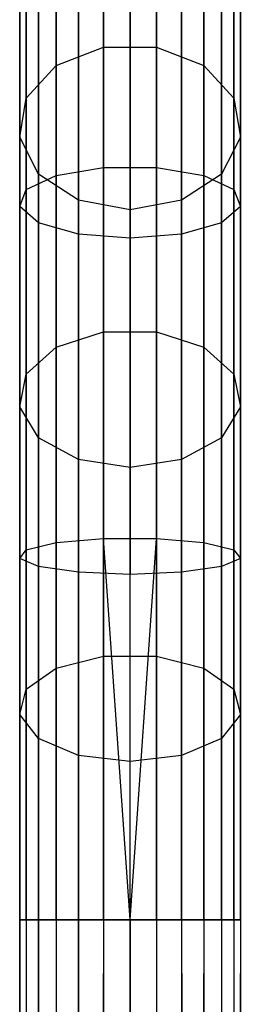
# Model space of a CAD drawing. Extents: x -189 to 189, y -189 to 189.
# Tile 166 of 256: x -1 to 0.98, y 167.66 to 176.5. Entities that reach past the tile are written whole.
import ezdxf

# ---------------------------------------------------------------- set-up
doc = ezdxf.new("R2010")
doc.units = 0
doc.header["$LTSCALE"] = 25.4
doc.layers.get('0').update_dxf_attribs({"linetype": 'CONTINUOUS'})

# ---------------------------------------------------------------- blocks, each defined once
blk = doc.blocks.new('NL2500012474_STL')
at = {"color": 0}
for p, q in [((191.0623, 178.4382, 36.1809), (191.0623, 176.3143, 33.4074)), ((191.0623, 178.4382, 36.1809), (191.0623, 176.3143, 33.4074)), ((191.541, 178.4382, 36.1809), (191.541, 176.3143, 33.4074)), ((191.541, 178.4382, 36.1809), (191.541, 176.3143, 33.4074)), ((191.0623, 175.2345, 177.3521), (191.0623, 178.3862, 175.9818)), ((191.0623, 175.2345, 177.3521), (191.0623, 178.3862, 175.9818)), ((191.541, 175.2345, 177.3521), (191.541, 178.3862, 175.9818)), ((191.541, 175.2345, 177.3521), (191.541, 178.3862, 175.9818)), ((190.6385, 175.1629, 177.1416), (190.6385, 178.2811, 175.7857)), ((190.6385, 175.1629, 177.1416), (190.6385, 178.2811, 175.7857)), ((190.6385, 178.251, 36.301), (190.6385, 176.1496, 33.5568)), ((190.6385, 178.251, 36.301), (190.6385, 176.1496, 33.5568)), ((191.9648, 175.1629, 177.1416), (191.9648, 178.2811, 175.7857)), ((191.9648, 175.1629, 177.1416), (191.9648, 178.2811, 175.7857)), ((191.9648, 178.251, 36.301), (191.9648, 176.1496, 33.5568)), ((191.9648, 178.251, 36.301), (191.9648, 176.1496, 33.5568)), ((190.3667, 175.0359, 176.7687), (190.3667, 178.0949, 175.4386)), ((190.3667, 175.0359, 176.7687), (190.3667, 178.0949, 175.4386)), ((192.2367, 175.0359, 176.7687), (192.2367, 178.0949, 175.4386)), ((192.2367, 175.0359, 176.7687), (192.2367, 178.0949, 175.4386)), ((190.309, 174.8828, 176.3189), (190.309, 177.8704, 175.0199)), ((190.309, 174.8828, 176.3189), (190.309, 177.8704, 175.0199)), ((190.3667, 177.9194, 36.5136), (190.3667, 175.8579, 33.8216)), ((190.3667, 177.9194, 36.5136), (190.3667, 175.8579, 33.8216)), ((192.2367, 177.9194, 36.5136), (192.2367, 175.8579, 33.8216)), ((192.2367, 177.9194, 36.5136), (192.2367, 175.8579, 33.8216)), ((192.2944, 174.8828, 176.3189), (192.2944, 177.8704, 175.0199)), ((192.2944, 174.8828, 176.3189), (192.2944, 177.8704, 175.0199)), ((190.4787, 174.7386, 175.8952), (190.4787, 177.6589, 174.6254)), ((190.4787, 174.7386, 175.8952), (190.4787, 177.6589, 174.6254)), ((192.1246, 174.7386, 175.8952), (192.1246, 177.6589, 174.6254)), ((192.1246, 174.7386, 175.8952), (192.1246, 177.6589, 174.6254)), ((190.309, 177.5194, 36.7701), (190.309, 175.506, 34.1409)), ((190.309, 177.5194, 36.7701), (190.309, 175.506, 34.1409)), ((192.2944, 177.5194, 36.7701), (192.2944, 175.506, 34.1409)), ((192.2944, 177.5194, 36.7701), (192.2944, 175.506, 34.1409)), ((190.8369, 174.6363, 175.5948), (190.8369, 177.5089, 174.3457)), ((190.8369, 174.6363, 175.5948), (190.8369, 177.5089, 174.3457)), ((191.3017, 177.4548, 174.2448), (191.3017, 174.5994, 175.4863)), ((191.3017, 177.4548, 174.2448), (191.3017, 174.5994, 175.4863)), ((191.7664, 174.6363, 175.5948), (191.7664, 177.5089, 174.3457)), ((191.7664, 174.6363, 175.5948), (191.7664, 177.5089, 174.3457)), ((190.4787, 177.1427, 37.0116), (190.4787, 175.1746, 34.4416)), ((190.4787, 177.1427, 37.0116), (190.4787, 175.1746, 34.4416)), ((192.1246, 177.1427, 37.0116), (192.1246, 175.1746, 34.4416)), ((192.1246, 177.1427, 37.0116), (192.1246, 175.1746, 34.4416)), ((190.8369, 176.8755, 37.1829), (190.8369, 174.9395, 34.6549)), ((190.8369, 176.8755, 37.1829), (190.8369, 174.9395, 34.6549)), ((191.7664, 176.8755, 37.1829), (191.7664, 174.9395, 34.6549)), ((191.7664, 176.8755, 37.1829), (191.7664, 174.9395, 34.6549)), ((191.3017, 174.8547, 34.7319), (191.3017, 176.7791, 37.2447)), ((191.3017, 174.8547, 34.7319), (191.3017, 176.7791, 37.2447)), ((190.6385, 176.1496, 33.5568), (191.0623, 176.3143, 33.4074)), ((190.6385, 176.1496, 33.5568), (191.0623, 176.3143, 33.4074)), ((191.0623, 176.3143, 33.4074), (191.0623, 173.7594, 31.0249)), ((191.0623, 176.3143, 33.4074), (191.0623, 173.7594, 31.0249)), ((191.0623, 176.3143, 33.4074), (191.541, 176.3143, 33.4074)), ((191.0623, 176.3143, 33.4074), (191.541, 176.3143, 33.4074)), ((191.541, 176.3143, 33.4074), (191.541, 173.7594, 31.0249)), ((191.541, 176.3143, 33.4074), (191.541, 173.7594, 31.0249)), ((191.541, 176.3143, 33.4074), (191.9648, 176.1496, 33.5568)), ((191.541, 176.3143, 33.4074), (191.9648, 176.1496, 33.5568)), ((190.3667, 175.8579, 33.8216), (190.6385, 176.1496, 33.5568)), ((190.3667, 175.8579, 33.8216), (190.6385, 176.1496, 33.5568)), ((190.6385, 176.1496, 33.5568), (190.6385, 173.6217, 31.1996)), ((190.6385, 176.1496, 33.5568), (190.6385, 173.6217, 31.1996)), ((191.9648, 176.1496, 33.5568), (191.9648, 173.6217, 31.1996)), ((191.9648, 176.1496, 33.5568), (191.9648, 173.6217, 31.1996)), ((191.9648, 176.1496, 33.5568), (192.2367, 175.8579, 33.8216)), ((191.9648, 176.1496, 33.5568), (192.2367, 175.8579, 33.8216)), ((190.309, 175.506, 34.1409), (190.3667, 175.8579, 33.8216)), ((190.309, 175.506, 34.1409), (190.3667, 175.8579, 33.8216)), ((190.3667, 175.8579, 33.8216), (190.3667, 173.378, 31.5091)), ((190.3667, 175.8579, 33.8216), (190.3667, 173.378, 31.5091)), ((192.2367, 175.8579, 33.8216), (192.2367, 173.378, 31.5091)), ((192.2367, 175.8579, 33.8216), (192.2367, 173.378, 31.5091)), ((192.2367, 175.8579, 33.8216), (192.2944, 175.506, 34.1409)), ((192.2367, 175.8579, 33.8216), (192.2944, 175.506, 34.1409)), ((190.4787, 175.1746, 34.4416), (190.309, 175.506, 34.1409)), ((190.309, 175.506, 34.1409), (190.309, 173.0841, 31.8824)), ((190.309, 175.506, 34.1409), (190.309, 173.0841, 31.8824)), ((190.4787, 175.1746, 34.4416), (190.309, 175.506, 34.1409)), ((192.2944, 175.506, 34.1409), (192.1246, 175.1746, 34.4416)), ((192.2944, 175.506, 34.1409), (192.1246, 175.1746, 34.4416)), ((192.2944, 175.506, 34.1409), (192.2944, 173.0841, 31.8824)), ((192.2944, 175.506, 34.1409), (192.2944, 173.0841, 31.8824)), ((190.6385, 175.1629, 177.1416), (191.0623, 175.2345, 177.3521)), ((190.6385, 175.1629, 177.1416), (191.0623, 175.2345, 177.3521)), ((191.0623, 175.2345, 177.3521), (191.541, 175.2345, 177.3521)), ((191.0623, 171.9014, 178.1894), (191.0623, 175.2345, 177.3521)), ((191.0623, 171.9014, 178.1894), (191.0623, 175.2345, 177.3521)), ((191.0623, 175.2345, 177.3521), (191.541, 175.2345, 177.3521)), ((191.541, 175.2345, 177.3521), (191.9648, 175.1629, 177.1416)), ((191.541, 171.9014, 178.1894), (191.541, 175.2345, 177.3521)), ((191.541, 171.9014, 178.1894), (191.541, 175.2345, 177.3521)), ((191.541, 175.2345, 177.3521), (191.9648, 175.1629, 177.1416)), ((190.3667, 175.0359, 176.7687), (190.6385, 175.1629, 177.1416)), ((190.3667, 175.0359, 176.7687), (190.6385, 175.1629, 177.1416)), ((190.8369, 174.9395, 34.6549), (190.4787, 175.1746, 34.4416)), ((190.4787, 175.1746, 34.4416), (190.4787, 172.8072, 32.2339)), ((190.4787, 175.1746, 34.4416), (190.4787, 172.8072, 32.2339)), ((190.8369, 174.9395, 34.6549), (190.4787, 175.1746, 34.4416)), ((190.6385, 171.8651, 177.9699), (190.6385, 175.1629, 177.1416)), ((190.6385, 171.8651, 177.9699), (190.6385, 175.1629, 177.1416)), ((192.1246, 175.1746, 34.4416), (191.7664, 174.9395, 34.6549)), ((192.1246, 175.1746, 34.4416), (191.7664, 174.9395, 34.6549)), ((191.9648, 175.1629, 177.1416), (192.2367, 175.0359, 176.7687)), ((191.9648, 171.8651, 177.9699), (191.9648, 175.1629, 177.1416)), ((191.9648, 171.8651, 177.9699), (191.9648, 175.1629, 177.1416)), ((191.9648, 175.1629, 177.1416), (192.2367, 175.0359, 176.7687)), ((192.1246, 175.1746, 34.4416), (192.1246, 172.8072, 32.2339)), ((192.1246, 175.1746, 34.4416), (192.1246, 172.8072, 32.2339)), ((190.309, 174.8828, 176.3189), (190.3667, 175.0359, 176.7687)), ((190.309, 174.8828, 176.3189), (190.3667, 175.0359, 176.7687)), ((190.3667, 171.8008, 177.5813), (190.3667, 175.0359, 176.7687)), ((190.3667, 171.8008, 177.5813), (190.3667, 175.0359, 176.7687)), ((192.2367, 175.0359, 176.7687), (192.2944, 174.8828, 176.3189)), ((192.2367, 171.8008, 177.5813), (192.2367, 175.0359, 176.7687)), ((192.2367, 171.8008, 177.5813), (192.2367, 175.0359, 176.7687)), ((192.2367, 175.0359, 176.7687), (192.2944, 174.8828, 176.3189)), ((190.4787, 174.7386, 175.8952), (190.309, 174.8828, 176.3189)), ((190.309, 171.7232, 177.1125), (190.309, 174.8828, 176.3189)), ((190.4787, 174.7386, 175.8952), (190.309, 174.8828, 176.3189)), ((190.309, 171.7232, 177.1125), (190.309, 174.8828, 176.3189)), ((191.3017, 174.8547, 34.7319), (190.8369, 174.9395, 34.6549)), ((190.8369, 174.9395, 34.6549), (190.8369, 172.6108, 32.4833)), ((190.8369, 174.9395, 34.6549), (190.8369, 172.6108, 32.4833)), ((191.3017, 174.8547, 34.7319), (190.8369, 174.9395, 34.6549)), ((191.7664, 174.9395, 34.6549), (191.3017, 174.8547, 34.7319)), ((191.7664, 174.9395, 34.6549), (191.3017, 174.8547, 34.7319)), ((191.7664, 174.9395, 34.6549), (191.7664, 172.6108, 32.4833)), ((191.7664, 174.9395, 34.6549), (191.7664, 172.6108, 32.4833)), ((192.2944, 174.8828, 176.3189), (192.1246, 174.7386, 175.8952)), ((192.2944, 174.8828, 176.3189), (192.1246, 174.7386, 175.8952)), ((192.2944, 171.7232, 177.1125), (192.2944, 174.8828, 176.3189)), ((192.2944, 171.7232, 177.1125), (192.2944, 174.8828, 176.3189)), ((191.3017, 172.5399, 32.5733), (191.3017, 174.8547, 34.7319)), ((191.3017, 172.5399, 32.5733), (191.3017, 174.8547, 34.7319)), ((190.8369, 174.6363, 175.5948), (190.4787, 174.7386, 175.8952)), ((190.4787, 171.6501, 176.671), (190.4787, 174.7386, 175.8952)), ((190.8369, 174.6363, 175.5948), (190.4787, 174.7386, 175.8952)), ((190.4787, 171.6501, 176.671), (190.4787, 174.7386, 175.8952)), ((192.1246, 174.7386, 175.8952), (191.7664, 174.6363, 175.5948)), ((192.1246, 174.7386, 175.8952), (191.7664, 174.6363, 175.5948)), ((192.1246, 171.6501, 176.671), (192.1246, 174.7386, 175.8952)), ((192.1246, 171.6501, 176.671), (192.1246, 174.7386, 175.8952)), ((191.3017, 174.5994, 175.4863), (190.8369, 174.6363, 175.5948)), ((190.8369, 171.5982, 176.3579), (190.8369, 174.6363, 175.5948)), ((191.3017, 174.5994, 175.4863), (190.8369, 174.6363, 175.5948)), ((190.8369, 171.5982, 176.3579), (190.8369, 174.6363, 175.5948)), ((191.7664, 174.6363, 175.5948), (191.3017, 174.5994, 175.4863)), ((191.7664, 174.6363, 175.5948), (191.3017, 174.5994, 175.4863)), ((191.3017, 174.5994, 175.4863), (191.3017, 171.5795, 176.2449)), ((191.3017, 174.5994, 175.4863), (191.3017, 171.5795, 176.2449)), ((191.7664, 171.5982, 176.3579), (191.7664, 174.6363, 175.5948)), ((191.7664, 171.5982, 176.3579), (191.7664, 174.6363, 175.5948)), ((190.6385, 173.6217, 31.1996), (191.0623, 173.7594, 31.0249)), ((190.6385, 173.6217, 31.1996), (191.0623, 173.7594, 31.0249)), ((191.0623, 173.7594, 31.0249), (191.0623, 170.8444, 29.0996)), ((191.0623, 173.7594, 31.0249), (191.0623, 170.8444, 29.0996)), ((191.0623, 173.7594, 31.0249), (191.541, 173.7594, 31.0249)), ((191.0623, 173.7594, 31.0249), (191.541, 173.7594, 31.0249)), ((191.541, 173.7594, 31.0249), (191.541, 170.8444, 29.0996)), ((191.541, 173.7594, 31.0249), (191.541, 170.8444, 29.0996)), ((191.541, 173.7594, 31.0249), (191.9648, 173.6217, 31.1996)), ((191.541, 173.7594, 31.0249), (191.9648, 173.6217, 31.1996)), ((190.3667, 173.378, 31.5091), (190.6385, 173.6217, 31.1996)), ((190.3667, 173.378, 31.5091), (190.6385, 173.6217, 31.1996)), ((190.6385, 173.6217, 31.1996), (190.6385, 170.7377, 29.2947)), ((190.6385, 173.6217, 31.1996), (190.6385, 170.7377, 29.2947)), ((191.9648, 173.6217, 31.1996), (191.9648, 170.7377, 29.2947)), ((191.9648, 173.6217, 31.1996), (191.9648, 170.7377, 29.2947)), ((191.9648, 173.6217, 31.1996), (192.2367, 173.378, 31.5091)), ((191.9648, 173.6217, 31.1996), (192.2367, 173.378, 31.5091)), ((190.309, 173.0841, 31.8824), (190.3667, 173.378, 31.5091)), ((190.309, 173.0841, 31.8824), (190.3667, 173.378, 31.5091)), ((190.3667, 173.378, 31.5091), (190.3667, 170.5488, 29.6404)), ((190.3667, 173.378, 31.5091), (190.3667, 170.5488, 29.6404)), ((192.2367, 173.378, 31.5091), (192.2367, 170.5488, 29.6404)), ((192.2367, 173.378, 31.5091), (192.2367, 170.5488, 29.6404)), ((192.2367, 173.378, 31.5091), (192.2944, 173.0841, 31.8824)), ((192.2367, 173.378, 31.5091), (192.2944, 173.0841, 31.8824)), ((190.4787, 172.8072, 32.2339), (190.309, 173.0841, 31.8824)), ((190.309, 173.0841, 31.8824), (190.309, 170.3208, 30.0573)), ((190.309, 173.0841, 31.8824), (190.309, 170.3208, 30.0573)), ((190.4787, 172.8072, 32.2339), (190.309, 173.0841, 31.8824)), ((192.2944, 173.0841, 31.8824), (192.1246, 172.8072, 32.2339)), ((192.2944, 173.0841, 31.8824), (192.1246, 172.8072, 32.2339)), ((192.2944, 173.0841, 31.8824), (192.2944, 170.3208, 30.0573)), ((192.2944, 173.0841, 31.8824), (192.2944, 170.3208, 30.0573)), ((190.8369, 172.6108, 32.4833), (190.4787, 172.8072, 32.2339)), ((190.4787, 172.8072, 32.2339), (190.4787, 170.1061, 30.4499)), ((190.4787, 172.8072, 32.2339), (190.4787, 170.1061, 30.4499)), ((190.8369, 172.6108, 32.4833), (190.4787, 172.8072, 32.2339)), ((192.1246, 172.8072, 32.2339), (191.7664, 172.6108, 32.4833)), ((192.1246, 172.8072, 32.2339), (191.7664, 172.6108, 32.4833)), ((192.1246, 172.8072, 32.2339), (192.1246, 170.1061, 30.4499)), ((192.1246, 172.8072, 32.2339), (192.1246, 170.1061, 30.4499)), ((191.3017, 172.5399, 32.5733), (190.8369, 172.6108, 32.4833)), ((190.8369, 172.6108, 32.4833), (190.8369, 169.9539, 30.7284)), ((190.8369, 172.6108, 32.4833), (190.8369, 169.9539, 30.7284)), ((191.3017, 172.5399, 32.5733), (190.8369, 172.6108, 32.4833)), ((191.7664, 172.6108, 32.4833), (191.3017, 172.5399, 32.5733)), ((191.7664, 172.6108, 32.4833), (191.3017, 172.5399, 32.5733)), ((191.7664, 172.6108, 32.4833), (191.7664, 169.9539, 30.7284)), ((191.7664, 172.6108, 32.4833), (191.7664, 169.9539, 30.7284)), ((191.3017, 169.8989, 30.8289), (191.3017, 172.5399, 32.5733)), ((191.3017, 169.8989, 30.8289), (191.3017, 172.5399, 32.5733)), ((190.3667, 171.8008, 177.5813), (190.6385, 171.8651, 177.9699)), ((190.3667, 171.8008, 177.5813), (190.6385, 171.8651, 177.9699)), ((190.6385, 171.8651, 177.9699), (191.0623, 171.9014, 178.1894)), ((190.6385, 171.8651, 177.9699), (191.0623, 171.9014, 178.1894)), ((190.6385, 168.4763, 178.2485), (190.6385, 171.8651, 177.9699)), ((190.6385, 168.4763, 178.2485), (190.6385, 171.8651, 177.9699)), ((191.0623, 171.9014, 178.1894), (191.541, 171.9014, 178.1894)), ((191.0623, 168.4763, 178.4709), (191.0623, 171.9014, 178.1894)), ((191.0623, 168.4763, 178.4709), (191.0623, 171.9014, 178.1894)), ((191.3017, 168.4763, 178.5), (191.0623, 171.9014, 178.1894)), ((191.3017, 168.4763, 178.5), (191.0623, 171.9014, 178.1894)), ((191.0623, 171.9014, 178.1894), (191.541, 171.9014, 178.1894)), ((191.3017, 168.4763, 178.5), (191.541, 171.9014, 178.1894)), ((191.3017, 168.4763, 178.5), (191.541, 171.9014, 178.1894)), ((191.541, 171.9014, 178.1894), (191.9648, 171.8651, 177.9699)), ((191.541, 168.4763, 178.4709), (191.541, 171.9014, 178.1894)), ((191.541, 168.4763, 178.4709), (191.541, 171.9014, 178.1894)), ((191.541, 171.9014, 178.1894), (191.9648, 171.8651, 177.9699)), ((191.9648, 171.8651, 177.9699), (192.2367, 171.8008, 177.5813)), ((191.9648, 168.4763, 178.2485), (191.9648, 171.8651, 177.9699)), ((191.9648, 168.4763, 178.2485), (191.9648, 171.8651, 177.9699)), ((191.9648, 171.8651, 177.9699), (192.2367, 171.8008, 177.5813)), ((190.309, 171.7232, 177.1125), (190.3667, 171.8008, 177.5813)), ((190.309, 171.7232, 177.1125), (190.3667, 171.8008, 177.5813)), ((190.3667, 168.4763, 177.8546), (190.3667, 171.8008, 177.5813)), ((190.3667, 168.4763, 177.8546), (190.3667, 171.8008, 177.5813)), ((192.2367, 171.8008, 177.5813), (192.2944, 171.7232, 177.1125)), ((192.2367, 168.4763, 177.8546), (192.2367, 171.8008, 177.5813)), ((192.2367, 168.4763, 177.8546), (192.2367, 171.8008, 177.5813)), ((192.2367, 171.8008, 177.5813), (192.2944, 171.7232, 177.1125)), ((190.4787, 171.6501, 176.671), (190.309, 171.7232, 177.1125)), ((190.309, 168.4763, 177.3795), (190.309, 171.7232, 177.1125)), ((190.4787, 171.6501, 176.671), (190.309, 171.7232, 177.1125)), ((190.309, 168.4763, 177.3795), (190.309, 171.7232, 177.1125)), ((192.2944, 171.7232, 177.1125), (192.1246, 171.6501, 176.671)), ((192.2944, 171.7232, 177.1125), (192.1246, 171.6501, 176.671)), ((192.2944, 168.4763, 177.3795), (192.2944, 171.7232, 177.1125)), ((192.2944, 168.4763, 177.3795), (192.2944, 171.7232, 177.1125)), ((190.8369, 171.5982, 176.3579), (190.4787, 171.6501, 176.671)), ((190.4787, 168.4763, 176.9319), (190.4787, 171.6501, 176.671)), ((190.8369, 171.5982, 176.3579), (190.4787, 171.6501, 176.671)), ((190.4787, 168.4763, 176.9319), (190.4787, 171.6501, 176.671)), ((191.3017, 171.5795, 176.2449), (190.8369, 171.5982, 176.3579)), ((190.8369, 168.4763, 176.6146), (190.8369, 171.5982, 176.3579)), ((191.3017, 171.5795, 176.2449), (190.8369, 171.5982, 176.3579)), ((190.8369, 168.4763, 176.6146), (190.8369, 171.5982, 176.3579)), ((191.7664, 171.5982, 176.3579), (191.3017, 171.5795, 176.2449)), ((191.7664, 171.5982, 176.3579), (191.3017, 171.5795, 176.2449)), ((192.1246, 171.6501, 176.671), (191.7664, 171.5982, 176.3579)), ((192.1246, 171.6501, 176.671), (191.7664, 171.5982, 176.3579)), ((191.7664, 168.4763, 176.6146), (191.7664, 171.5982, 176.3579)), ((191.7664, 168.4763, 176.6146), (191.7664, 171.5982, 176.3579)), ((192.1246, 168.4763, 176.9319), (192.1246, 171.6501, 176.671)), ((192.1246, 168.4763, 176.9319), (192.1246, 171.6501, 176.671)), ((191.3017, 168.4763, 176.5), (191.3017, 171.5795, 176.2449)), ((191.3017, 168.4763, 176.5), (191.3017, 171.5795, 176.2449)), ((190.6385, 170.7377, 29.2947), (191.0623, 170.8444, 29.0996)), ((190.6385, 170.7377, 29.2947), (191.0623, 170.8444, 29.0996)), ((191.0623, 170.8444, 29.0996), (191.0623, 167.6503, 27.6849)), ((191.0623, 170.8444, 29.0996), (191.0623, 167.6503, 27.6849)), ((191.0623, 170.8444, 29.0996), (191.541, 170.8444, 29.0996)), ((191.0623, 170.8444, 29.0996), (191.541, 170.8444, 29.0996)), ((191.541, 170.8444, 29.0996), (191.541, 167.6503, 27.6849)), ((191.541, 170.8444, 29.0996), (191.541, 167.6503, 27.6849)), ((191.541, 170.8444, 29.0996), (191.9648, 170.7377, 29.2947)), ((191.541, 170.8444, 29.0996), (191.9648, 170.7377, 29.2947)), ((190.3667, 170.5488, 29.6404), (190.6385, 170.7377, 29.2947)), ((190.3667, 170.5488, 29.6404), (190.6385, 170.7377, 29.2947)), ((190.6385, 170.7377, 29.2947), (190.6385, 167.5775, 27.895)), ((190.6385, 170.7377, 29.2947), (190.6385, 167.5775, 27.895)), ((191.9648, 170.7377, 29.2947), (191.9648, 167.5775, 27.895)), ((191.9648, 170.7377, 29.2947), (191.9648, 167.5775, 27.895)), ((191.9648, 170.7377, 29.2947), (192.2367, 170.5488, 29.6404)), ((191.9648, 170.7377, 29.2947), (192.2367, 170.5488, 29.6404)), ((190.309, 170.3208, 30.0573), (190.3667, 170.5488, 29.6404)), ((190.309, 170.3208, 30.0573), (190.3667, 170.5488, 29.6404)), ((190.3667, 170.5488, 29.6404), (190.3667, 167.4485, 28.2672)), ((190.3667, 170.5488, 29.6404), (190.3667, 167.4485, 28.2672)), ((192.2367, 170.5488, 29.6404), (192.2367, 167.4485, 28.2672)), ((192.2367, 170.5488, 29.6404), (192.2367, 167.4485, 28.2672)), ((192.2367, 170.5488, 29.6404), (192.2944, 170.3208, 30.0573)), ((192.2367, 170.5488, 29.6404), (192.2944, 170.3208, 30.0573)), ((190.4787, 170.1061, 30.4499), (190.309, 170.3208, 30.0573)), ((190.309, 170.3208, 30.0573), (190.309, 167.2929, 28.7162)), ((190.309, 170.3208, 30.0573), (190.309, 167.2929, 28.7162)), ((190.4787, 170.1061, 30.4499), (190.309, 170.3208, 30.0573)), ((192.2944, 170.3208, 30.0573), (192.1246, 170.1061, 30.4499)), ((192.2944, 170.3208, 30.0573), (192.1246, 170.1061, 30.4499)), ((192.2944, 170.3208, 30.0573), (192.2944, 167.2929, 28.7162)), ((192.2944, 170.3208, 30.0573), (192.2944, 167.2929, 28.7162)), ((190.8369, 169.9539, 30.7284), (190.4787, 170.1061, 30.4499)), ((190.4787, 170.1061, 30.4499), (190.4787, 167.1464, 29.1391)), ((190.4787, 170.1061, 30.4499), (190.4787, 167.1464, 29.1391)), ((190.8369, 169.9539, 30.7284), (190.4787, 170.1061, 30.4499)), ((192.1246, 170.1061, 30.4499), (191.7664, 169.9539, 30.7284)), ((192.1246, 170.1061, 30.4499), (191.7664, 169.9539, 30.7284)), ((192.1246, 170.1061, 30.4499), (192.1246, 167.1464, 29.1391)), ((192.1246, 170.1061, 30.4499), (192.1246, 167.1464, 29.1391)), ((191.3017, 169.8989, 30.8289), (190.8369, 169.9539, 30.7284)), ((190.8369, 169.9539, 30.7284), (190.8369, 167.0425, 29.439)), ((190.8369, 169.9539, 30.7284), (190.8369, 167.0425, 29.439)), ((191.3017, 169.8989, 30.8289), (190.8369, 169.9539, 30.7284)), ((191.7664, 169.9539, 30.7284), (191.3017, 169.8989, 30.8289)), ((191.7664, 169.9539, 30.7284), (191.3017, 169.8989, 30.8289)), ((191.7664, 169.9539, 30.7284), (191.7664, 167.0425, 29.439)), ((191.7664, 169.9539, 30.7284), (191.7664, 167.0425, 29.439)), ((191.3017, 167.005, 29.5472), (191.3017, 169.8989, 30.8289)), ((191.3017, 167.005, 29.5472), (191.3017, 169.8989, 30.8289)), ((190.309, 168.4763, 177.3795), (190.309, 43.2347, 177.6205)), ((190.309, 168.4763, 177.3795), (190.309, 43.2347, 177.3795)), ((190.3667, 168.4763, 177.8546), (190.309, 43.2347, 177.6205)), ((190.3667, 168.4763, 177.8546), (190.309, 43.2347, 177.6205)), ((190.3667, 168.4763, 177.8546), (190.309, 168.4763, 177.3795)), ((190.309, 168.4763, 177.3795), (190.309, 43.2347, 177.6205)), ((190.4787, 43.2347, 176.9319), (190.309, 168.4763, 177.3795)), ((190.309, 168.4763, 177.3795), (190.4787, 168.4763, 176.9319)), ((190.4787, 43.2347, 176.9319), (190.309, 168.4763, 177.3795)), ((190.3667, 43.2347, 177.1454), (190.309, 168.4763, 177.3795)), ((190.3667, 43.2347, 177.1454), (190.309, 168.4763, 177.3795)), ((190.309, 168.4763, 177.3795), (190.309, 43.2347, 177.3795)), ((190.309, 168.4763, 177.3795), (190.4787, 168.4763, 176.9319)), ((190.3667, 168.4763, 177.8546), (190.309, 168.4763, 177.3795)), ((190.6385, 168.4763, 178.2485), (190.3667, 168.4763, 177.8546)), ((190.3667, 168.4763, 177.8546), (190.4787, 43.2347, 178.0681)), ((190.3667, 168.4763, 177.8546), (190.4787, 43.2347, 178.0681)), ((190.3667, 168.4763, 177.8546), (190.3667, 43.2347, 177.8546)), ((190.3667, 168.4763, 177.8546), (190.3667, 43.2347, 177.8546)), ((190.6385, 168.4763, 178.2485), (190.3667, 168.4763, 177.8546)), ((190.6385, 168.4763, 178.2485), (190.4787, 43.2347, 178.0681)), ((190.6385, 168.4763, 178.2485), (190.4787, 43.2347, 178.0681)), ((190.4787, 168.4763, 176.9319), (190.8369, 168.4763, 176.6146)), ((190.8369, 43.2347, 176.6146), (190.4787, 168.4763, 176.9319)), ((190.6385, 43.2347, 176.7515), (190.4787, 168.4763, 176.9319)), ((190.8369, 43.2347, 176.6146), (190.4787, 168.4763, 176.9319)), ((190.6385, 43.2347, 176.7515), (190.4787, 168.4763, 176.9319)), ((190.4787, 43.2347, 176.9319), (190.4787, 168.4763, 176.9319)), ((190.4787, 43.2347, 176.9319), (190.4787, 168.4763, 176.9319)), ((190.4787, 168.4763, 176.9319), (190.8369, 168.4763, 176.6146)), ((191.0623, 168.4763, 178.4709), (190.6385, 43.2347, 178.2485)), ((191.0623, 168.4763, 178.4709), (190.6385, 43.2347, 178.2485)), ((191.0623, 168.4763, 178.4709), (190.6385, 168.4763, 178.2485)), ((190.6385, 168.4763, 178.2485), (190.6385, 43.2347, 178.2485)), ((190.6385, 168.4763, 178.2485), (190.6385, 43.2347, 178.2485)), ((191.0623, 168.4763, 178.4709), (190.6385, 168.4763, 178.2485)), ((191.0623, 168.4763, 178.4709), (190.8369, 43.2347, 178.3855)), ((191.0623, 168.4763, 178.4709), (190.8369, 43.2347, 178.3855)), ((190.8369, 168.4763, 176.6146), (190.8369, 43.2347, 176.6146)), ((191.3017, 43.2347, 176.5), (190.8369, 168.4763, 176.6146)), ((190.8369, 168.4763, 176.6146), (191.3017, 168.4763, 176.5)), ((191.3017, 43.2347, 176.5), (190.8369, 168.4763, 176.6146)), ((191.0623, 43.2347, 176.5291), (190.8369, 168.4763, 176.6146)), ((191.0623, 43.2347, 176.5291), (190.8369, 168.4763, 176.6146)), ((190.8369, 168.4763, 176.6146), (190.8369, 43.2347, 176.6146)), ((190.8369, 168.4763, 176.6146), (191.3017, 168.4763, 176.5)), ((191.3017, 168.4763, 178.5), (191.0623, 168.4763, 178.4709)), ((191.0623, 168.4763, 178.4709), (191.0623, 43.2347, 178.4709)), ((191.0623, 168.4763, 178.4709), (191.0623, 43.2347, 178.4709)), ((191.3017, 168.4763, 178.5), (191.0623, 168.4763, 178.4709)), ((191.3017, 168.4763, 176.5), (191.7664, 168.4763, 176.6146)), ((191.7664, 43.2347, 176.6146), (191.3017, 168.4763, 176.5)), ((191.541, 168.4763, 178.4709), (191.3017, 168.4763, 178.5)), ((191.3017, 168.4763, 178.5), (191.3017, 43.2347, 178.5)), ((191.3017, 168.4763, 178.5), (191.3017, 43.2347, 178.5)), ((191.541, 43.2347, 176.5291), (191.3017, 168.4763, 176.5)), ((191.7664, 43.2347, 176.6146), (191.3017, 168.4763, 176.5)), ((191.541, 43.2347, 176.5291), (191.3017, 168.4763, 176.5)), ((191.3017, 43.2347, 176.5), (191.3017, 168.4763, 176.5)), ((191.3017, 43.2347, 176.5), (191.3017, 168.4763, 176.5)), ((191.541, 168.4763, 178.4709), (191.3017, 168.4763, 178.5)), ((191.3017, 168.4763, 176.5), (191.7664, 168.4763, 176.6146)), ((191.9648, 168.4763, 178.2485), (191.541, 43.2347, 178.4709)), ((191.9648, 168.4763, 178.2485), (191.541, 43.2347, 178.4709)), ((191.9648, 168.4763, 178.2485), (191.541, 168.4763, 178.4709)), ((191.541, 168.4763, 178.4709), (191.541, 43.2347, 178.4709)), ((191.541, 168.4763, 178.4709), (191.541, 43.2347, 178.4709)), ((191.9648, 168.4763, 178.2485), (191.541, 168.4763, 178.4709)), ((191.7664, 168.4763, 176.6146), (191.7664, 43.2347, 176.6146)), ((191.7664, 168.4763, 176.6146), (191.7664, 43.2347, 176.6146)), ((191.7664, 168.4763, 176.6146), (191.9648, 43.2347, 176.7515)), ((191.7664, 168.4763, 176.6146), (191.9648, 43.2347, 176.7515)), ((191.7664, 168.4763, 176.6146), (192.1246, 43.2347, 176.9319)), ((191.7664, 168.4763, 176.6146), (192.1246, 43.2347, 176.9319)), ((191.7664, 168.4763, 176.6146), (192.1246, 168.4763, 176.9319)), ((191.9648, 168.4763, 178.2485), (191.7664, 43.2347, 178.3855)), ((191.9648, 168.4763, 178.2485), (191.7664, 43.2347, 178.3855)), ((191.7664, 168.4763, 176.6146), (192.1246, 168.4763, 176.9319)), ((192.2367, 168.4763, 177.8546), (191.9648, 43.2347, 178.2485)), ((192.2367, 168.4763, 177.8546), (191.9648, 43.2347, 178.2485)), ((192.2367, 168.4763, 177.8546), (191.9648, 168.4763, 178.2485)), ((191.9648, 168.4763, 178.2485), (191.9648, 43.2347, 178.2485)), ((191.9648, 168.4763, 178.2485), (191.9648, 43.2347, 178.2485)), ((192.2367, 168.4763, 177.8546), (191.9648, 168.4763, 178.2485)), ((192.1246, 168.4763, 176.9319), (192.1246, 43.2347, 176.9319)), ((192.1246, 168.4763, 176.9319), (192.1246, 43.2347, 176.9319)), ((192.1246, 168.4763, 176.9319), (192.2367, 43.2347, 177.1454)), ((192.1246, 168.4763, 176.9319), (192.2367, 43.2347, 177.1454)), ((192.1246, 168.4763, 176.9319), (192.2944, 43.2347, 177.3795)), ((192.1246, 168.4763, 176.9319), (192.2944, 43.2347, 177.3795)), ((192.1246, 168.4763, 176.9319), (192.2944, 168.4763, 177.3795)), ((192.2367, 168.4763, 177.8546), (192.1246, 43.2347, 178.0681)), ((192.2367, 168.4763, 177.8546), (192.1246, 43.2347, 178.0681)), ((192.1246, 168.4763, 176.9319), (192.2944, 168.4763, 177.3795)), ((192.2944, 168.4763, 177.3795), (192.2367, 43.2347, 177.8546)), ((192.2944, 168.4763, 177.3795), (192.2367, 43.2347, 177.8546)), ((192.2944, 168.4763, 177.3795), (192.2367, 168.4763, 177.8546)), ((192.2367, 168.4763, 177.8546), (192.2367, 43.2347, 177.8546)), ((192.2367, 168.4763, 177.8546), (192.2367, 43.2347, 177.8546)), ((192.2944, 168.4763, 177.3795), (192.2367, 168.4763, 177.8546)), ((192.2944, 168.4763, 177.3795), (192.2944, 43.2347, 177.3795)), ((192.2944, 168.4763, 177.3795), (192.2944, 43.2347, 177.6205)), ((192.2944, 168.4763, 177.3795), (192.2944, 43.2347, 177.3795)), ((192.2944, 168.4763, 177.3795), (192.2944, 43.2347, 177.6205))]:
    blk.add_line(p, q, dxfattribs=at)

msp = doc.modelspace()

# ---------------------------------------------------------------- block references
at = {"color": 0}
msp.add_blockref('NL2500012474_STL', (-191.3111, -0.0584, -1716.743), dxfattribs=at)

doc.saveas('drawing.dxf')
